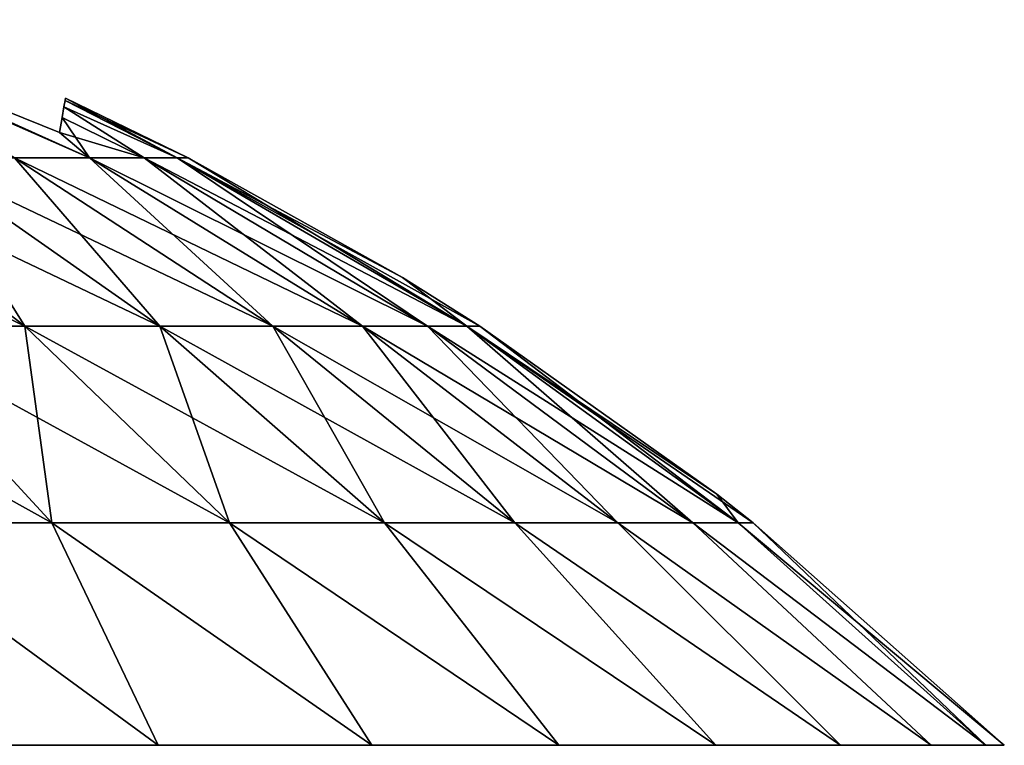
# Model space of a CAD drawing. Header units: millimetres. Extents: x -112 to 112, y -55 to 40.
# Tile 145 of 171: x 14.346 to 15.528, y 39.057 to 39.927. Entities that reach past the tile are written whole.
import ezdxf

# ---------------------------------------------------------------- set-up
doc = ezdxf.new("R2010")
doc.units = ezdxf.units.MM
doc.header["$LTSCALE"] = 52.148148
for name, color, linetype in [('109', 7, 'CONTINUOUS'), ('110', 7, 'CONTINUOUS'), ('111', 7, 'CONTINUOUS'), ('112', 7, 'CONTINUOUS')]:
    doc.layers.add(name, color=color, linetype=linetype)

msp = doc.modelspace()

# ---------------------------------------------------------------- linework, layer by layer
at = {"layer": '109', "color": 253, "linetype": 'Continuous', "true_color": 0x999999}
for points in [[(14.0925, 39.9138, 13.3155), (14.0539, 39.9274, 13.3179), (14.4302, 39.7616, 13.3735), (14.0925, 39.9138, 13.3155)], [(14.4302, 39.7616, 13.3735), (14.0539, 39.9274, 13.3179), (14.34, 39.7616, 13.574), (14.4302, 39.7616, 13.3735)], [(14.394, 39.7921, 13.294), (14.0925, 39.9138, 13.3155), (14.4302, 39.7616, 13.3735), (14.394, 39.7921, 13.294)], [(14.4008, 39.8306, 12.8708), (14.3995, 39.8228, 13.0126), (14.5353, 39.7616, 12.9474), (14.4008, 39.8306, 12.8708)], [(14.4013, 39.8332, 12.7279), (14.4008, 39.8306, 12.8708), (14.5485, 39.7616, 12.7279), (14.4013, 39.8332, 12.7279)], [(14.5485, 39.7616, 12.7279), (14.4008, 39.8306, 12.8708), (14.5353, 39.7616, 12.9474), (14.5485, 39.7616, 12.7279)], [(14.3995, 39.8228, 13.0126), (14.3972, 39.81, 13.1537), (14.4956, 39.7616, 13.1636), (14.3995, 39.8228, 13.0126)], [(14.5353, 39.7616, 12.9474), (14.3995, 39.8228, 13.0126), (14.4956, 39.7616, 13.1636), (14.5353, 39.7616, 12.9474)], [(14.3972, 39.81, 13.1537), (14.394, 39.7921, 13.294), (14.4956, 39.7616, 13.1636), (14.3972, 39.81, 13.1537)], [(14.4956, 39.7616, 13.1636), (14.394, 39.7921, 13.294), (14.4302, 39.7616, 13.3735), (14.4956, 39.7616, 13.1636)], [(14.0907, 39.7616, 13.9352), (13.9352, 39.7616, 14.0907), (14.3527, 39.5597, 14.1674), (14.0907, 39.7616, 13.9352)], [(13.9352, 39.7616, 14.0907), (14.1674, 39.5597, 14.3527), (14.3527, 39.5597, 14.1674), (13.9352, 39.7616, 14.0907)], [(14.2263, 39.7616, 13.7622), (14.0907, 39.7616, 13.9352), (14.5144, 39.5597, 13.961), (14.2263, 39.7616, 13.7622)], [(14.0907, 39.7616, 13.9352), (14.3527, 39.5597, 14.1674), (14.5144, 39.5597, 13.961), (14.0907, 39.7616, 13.9352)], [(14.34, 39.7616, 13.574), (14.2263, 39.7616, 13.7622), (14.65, 39.5597, 13.7367), (14.34, 39.7616, 13.574)], [(14.2263, 39.7616, 13.7622), (14.5144, 39.5597, 13.961), (14.65, 39.5597, 13.7367), (14.2263, 39.7616, 13.7622)], [(14.4302, 39.7616, 13.3735), (14.34, 39.7616, 13.574), (14.7576, 39.5597, 13.4977), (14.4302, 39.7616, 13.3735)], [(14.34, 39.7616, 13.574), (14.65, 39.5597, 13.7367), (14.7576, 39.5597, 13.4977), (14.34, 39.7616, 13.574)], [(14.4956, 39.7616, 13.1636), (14.4302, 39.7616, 13.3735), (14.8356, 39.5597, 13.2474), (14.4956, 39.7616, 13.1636)], [(14.4302, 39.7616, 13.3735), (14.7576, 39.5597, 13.4977), (14.8356, 39.5597, 13.2474), (14.4302, 39.7616, 13.3735)], [(14.4956, 39.7616, 13.1636), (14.8356, 39.5597, 13.2474), (14.8828, 39.5597, 12.9896), (14.4956, 39.7616, 13.1636)], [(14.5353, 39.7616, 12.9474), (14.4956, 39.7616, 13.1636), (14.8828, 39.5597, 12.9896), (14.5353, 39.7616, 12.9474)], [(14.5353, 39.7616, 12.9474), (14.8987, 39.5597, 12.7279), (14.8057, 39.618, 12.7279), (14.5353, 39.7616, 12.9474)], [(14.5485, 39.7616, 12.7279), (14.5353, 39.7616, 12.9474), (14.8057, 39.618, 12.7279), (14.5485, 39.7616, 12.7279)], [(14.5353, 39.7616, 12.9474), (14.8828, 39.5597, 12.9896), (14.8987, 39.5597, 12.7279), (14.5353, 39.7616, 12.9474)], [(14.1473, 39.3235, 14.7843), (14.3849, 39.3235, 14.5982), (13.961, 39.5597, 14.5144), (14.1473, 39.3235, 14.7843)], [(13.961, 39.5597, 14.5144), (14.3849, 39.3235, 14.5982), (14.1674, 39.5597, 14.3527), (13.961, 39.5597, 14.5144)], [(14.3849, 39.3235, 14.5982), (14.5982, 39.3235, 14.3849), (14.1674, 39.5597, 14.3527), (14.3849, 39.3235, 14.5982)], [(14.1674, 39.5597, 14.3527), (14.5982, 39.3235, 14.3849), (14.3527, 39.5597, 14.1674), (14.1674, 39.5597, 14.3527)], [(14.3527, 39.5597, 14.1674), (14.7843, 39.3235, 14.1473), (14.5144, 39.5597, 13.961), (14.3527, 39.5597, 14.1674)], [(14.5982, 39.3235, 14.3849), (14.7843, 39.3235, 14.1473), (14.3527, 39.5597, 14.1674), (14.5982, 39.3235, 14.3849)], [(14.5144, 39.5597, 13.961), (14.9404, 39.3235, 13.8891), (14.65, 39.5597, 13.7367), (14.5144, 39.5597, 13.961)], [(14.7843, 39.3235, 14.1473), (14.9404, 39.3235, 13.8891), (14.5144, 39.5597, 13.961), (14.7843, 39.3235, 14.1473)], [(14.9404, 39.3235, 13.8891), (15.0643, 39.3235, 13.614), (14.65, 39.5597, 13.7367), (14.9404, 39.3235, 13.8891)], [(14.65, 39.5597, 13.7367), (15.0643, 39.3235, 13.614), (14.7576, 39.5597, 13.4977), (14.65, 39.5597, 13.7367)], [(15.0643, 39.3235, 13.614), (15.154, 39.3235, 13.3259), (14.7576, 39.5597, 13.4977), (15.0643, 39.3235, 13.614)], [(14.7576, 39.5597, 13.4977), (15.154, 39.3235, 13.3259), (14.8356, 39.5597, 13.2474), (14.7576, 39.5597, 13.4977)], [(15.154, 39.3235, 13.3259), (15.2084, 39.3235, 13.0291), (14.8356, 39.5597, 13.2474), (15.154, 39.3235, 13.3259)], [(14.8356, 39.5597, 13.2474), (15.2084, 39.3235, 13.0291), (14.8828, 39.5597, 12.9896), (14.8356, 39.5597, 13.2474)], [(15.2084, 39.3235, 13.0291), (15.2266, 39.3235, 12.7279), (14.8828, 39.5597, 12.9896), (15.2084, 39.3235, 13.0291)], [(15.2266, 39.3235, 12.7279), (15.1829, 39.358, 12.7279), (14.8828, 39.5597, 12.9896), (15.2266, 39.3235, 12.7279)], [(14.8828, 39.5597, 12.9896), (15.1829, 39.358, 12.7279), (14.8987, 39.5597, 12.7279), (14.8828, 39.5597, 12.9896)], [(14.2282, 39.0566, 15.092), (14.5127, 39.0566, 14.8854), (14.1473, 39.3235, 14.7843), (14.2282, 39.0566, 15.092)], [(14.1473, 39.3235, 14.7843), (14.5127, 39.0566, 14.8854), (14.3849, 39.3235, 14.5982), (14.1473, 39.3235, 14.7843)], [(14.5127, 39.0566, 14.8854), (14.769, 39.0566, 14.6447), (14.3849, 39.3235, 14.5982), (14.5127, 39.0566, 14.8854)], [(14.3849, 39.3235, 14.5982), (14.769, 39.0566, 14.6447), (14.5982, 39.3235, 14.3849), (14.3849, 39.3235, 14.5982)], [(14.769, 39.0566, 14.6447), (14.9932, 39.0566, 14.3737), (14.5982, 39.3235, 14.3849), (14.769, 39.0566, 14.6447)], [(14.5982, 39.3235, 14.3849), (14.9932, 39.0566, 14.3737), (14.7843, 39.3235, 14.1473), (14.5982, 39.3235, 14.3849)], [(14.9932, 39.0566, 14.3737), (15.1816, 39.0566, 14.0768), (14.7843, 39.3235, 14.1473), (14.9932, 39.0566, 14.3737)], [(14.7843, 39.3235, 14.1473), (15.1816, 39.0566, 14.0768), (14.9404, 39.3235, 13.8891), (14.7843, 39.3235, 14.1473)], [(15.1816, 39.0566, 14.0768), (15.3313, 39.0566, 13.7587), (14.9404, 39.3235, 13.8891), (15.1816, 39.0566, 14.0768)], [(14.9404, 39.3235, 13.8891), (15.3313, 39.0566, 13.7587), (15.0643, 39.3235, 13.614), (14.9404, 39.3235, 13.8891)], [(15.3313, 39.0566, 13.7587), (15.44, 39.0566, 13.4243), (15.0643, 39.3235, 13.614), (15.3313, 39.0566, 13.7587)], [(15.0643, 39.3235, 13.614), (15.44, 39.0566, 13.4243), (15.154, 39.3235, 13.3259), (15.0643, 39.3235, 13.614)], [(15.44, 39.0566, 13.4243), (15.5058, 39.0566, 13.0789), (15.154, 39.3235, 13.3259), (15.44, 39.0566, 13.4243)], [(15.154, 39.3235, 13.3259), (15.5058, 39.0566, 13.0789), (15.2084, 39.3235, 13.0291), (15.154, 39.3235, 13.3259)], [(15.5058, 39.0566, 13.0789), (15.5279, 39.0566, 12.7279), (15.2084, 39.3235, 13.0291), (15.5058, 39.0566, 13.0789)], [(15.2084, 39.3235, 13.0291), (15.5279, 39.0566, 12.7279), (15.2266, 39.3235, 12.7279), (15.2084, 39.3235, 13.0291)]]:
    msp.add_3dface(points, dxfattribs=at)
at = {"layer": '110', "color": 253, "linetype": 'Continuous', "true_color": 0x999999}
for points in [[(14.4302, 39.7616, 12.0823), (14.34, 39.7616, 11.8818), (14.0926, 39.9138, 12.1403), (14.4302, 39.7616, 12.0823)], [(14.394, 39.7921, 12.1618), (14.4302, 39.7616, 12.0823), (14.0926, 39.9138, 12.1403), (14.394, 39.7921, 12.1618)], [(14.4008, 39.8306, 12.5852), (14.5353, 39.7616, 12.5085), (14.3995, 39.8228, 12.4434), (14.4008, 39.8306, 12.5852)], [(14.4013, 39.8332, 12.7279), (14.5353, 39.7616, 12.5085), (14.4008, 39.8306, 12.5852), (14.4013, 39.8332, 12.7279)], [(14.4013, 39.8332, 12.7279), (14.5485, 39.7616, 12.7279), (14.5353, 39.7616, 12.5085), (14.4013, 39.8332, 12.7279)], [(14.3995, 39.8228, 12.4434), (14.4956, 39.7616, 12.2922), (14.3972, 39.81, 12.3023), (14.3995, 39.8228, 12.4434)], [(14.5353, 39.7616, 12.5085), (14.4956, 39.7616, 12.2922), (14.3995, 39.8228, 12.4434), (14.5353, 39.7616, 12.5085)], [(14.3972, 39.81, 12.3023), (14.4302, 39.7616, 12.0823), (14.394, 39.7921, 12.1618), (14.3972, 39.81, 12.3023)], [(14.4956, 39.7616, 12.2922), (14.4302, 39.7616, 12.0823), (14.3972, 39.81, 12.3023), (14.4956, 39.7616, 12.2922)], [(14.0907, 39.7616, 11.5206), (14.2263, 39.7616, 11.6937), (14.3527, 39.5597, 11.2885), (14.0907, 39.7616, 11.5206)], [(14.0907, 39.7616, 11.5206), (14.3527, 39.5597, 11.2885), (14.1674, 39.5597, 11.1031), (14.0907, 39.7616, 11.5206)], [(14.2263, 39.7616, 11.6937), (14.5144, 39.5597, 11.4948), (14.3527, 39.5597, 11.2885), (14.2263, 39.7616, 11.6937)], [(14.2263, 39.7616, 11.6937), (14.34, 39.7616, 11.8818), (14.5144, 39.5597, 11.4948), (14.2263, 39.7616, 11.6937)], [(14.34, 39.7616, 11.8818), (14.4302, 39.7616, 12.0823), (14.65, 39.5597, 11.7191), (14.34, 39.7616, 11.8818)], [(14.34, 39.7616, 11.8818), (14.65, 39.5597, 11.7191), (14.5144, 39.5597, 11.4948), (14.34, 39.7616, 11.8818)], [(14.4302, 39.7616, 12.0823), (14.4956, 39.7616, 12.2922), (14.7576, 39.5597, 11.9582), (14.4302, 39.7616, 12.0823)], [(14.4302, 39.7616, 12.0823), (14.7576, 39.5597, 11.9582), (14.65, 39.5597, 11.7191), (14.4302, 39.7616, 12.0823)], [(14.4956, 39.7616, 12.2922), (14.8356, 39.5597, 12.2084), (14.7576, 39.5597, 11.9582), (14.4956, 39.7616, 12.2922)], [(14.4956, 39.7616, 12.2922), (14.5353, 39.7616, 12.5085), (14.8356, 39.5597, 12.2084), (14.4956, 39.7616, 12.2922)], [(14.5353, 39.7616, 12.5085), (14.8828, 39.5597, 12.4663), (14.8356, 39.5597, 12.2084), (14.5353, 39.7616, 12.5085)], [(14.5353, 39.7616, 12.5085), (14.5485, 39.7616, 12.7279), (14.8828, 39.5597, 12.4663), (14.5353, 39.7616, 12.5085)], [(14.5485, 39.7616, 12.7279), (14.8057, 39.618, 12.7279), (14.8828, 39.5597, 12.4663), (14.5485, 39.7616, 12.7279)], [(14.8057, 39.618, 12.7279), (14.8987, 39.5597, 12.7279), (14.8828, 39.5597, 12.4663), (14.8057, 39.618, 12.7279)], [(14.3849, 39.3235, 10.8576), (14.1473, 39.3235, 10.6715), (14.1674, 39.5597, 11.1031), (14.3849, 39.3235, 10.8576)], [(14.3527, 39.5597, 11.2885), (14.3849, 39.3235, 10.8576), (14.1674, 39.5597, 11.1031), (14.3527, 39.5597, 11.2885)], [(14.5144, 39.5597, 11.4948), (14.5982, 39.3235, 11.071), (14.3527, 39.5597, 11.2885), (14.5144, 39.5597, 11.4948)], [(14.5982, 39.3235, 11.071), (14.3849, 39.3235, 10.8576), (14.3527, 39.5597, 11.2885), (14.5982, 39.3235, 11.071)], [(14.7843, 39.3235, 11.3085), (14.5982, 39.3235, 11.071), (14.5144, 39.5597, 11.4948), (14.7843, 39.3235, 11.3085)], [(14.65, 39.5597, 11.7191), (14.7843, 39.3235, 11.3085), (14.5144, 39.5597, 11.4948), (14.65, 39.5597, 11.7191)], [(14.9404, 39.3235, 11.5667), (14.7843, 39.3235, 11.3085), (14.65, 39.5597, 11.7191), (14.9404, 39.3235, 11.5667)], [(14.7576, 39.5597, 11.9582), (14.9404, 39.3235, 11.5667), (14.65, 39.5597, 11.7191), (14.7576, 39.5597, 11.9582)], [(15.0643, 39.3235, 11.8419), (14.9404, 39.3235, 11.5667), (14.7576, 39.5597, 11.9582), (15.0643, 39.3235, 11.8419)], [(14.8356, 39.5597, 12.2084), (15.0643, 39.3235, 11.8419), (14.7576, 39.5597, 11.9582), (14.8356, 39.5597, 12.2084)], [(15.154, 39.3235, 12.1299), (15.0643, 39.3235, 11.8419), (14.8356, 39.5597, 12.2084), (15.154, 39.3235, 12.1299)], [(14.8828, 39.5597, 12.4663), (15.154, 39.3235, 12.1299), (14.8356, 39.5597, 12.2084), (14.8828, 39.5597, 12.4663)], [(15.2084, 39.3235, 12.4267), (15.154, 39.3235, 12.1299), (14.8828, 39.5597, 12.4663), (15.2084, 39.3235, 12.4267)], [(14.8987, 39.5597, 12.7279), (15.2084, 39.3235, 12.4267), (14.8828, 39.5597, 12.4663), (14.8987, 39.5597, 12.7279)], [(14.8987, 39.5597, 12.7279), (15.1829, 39.358, 12.7279), (15.2084, 39.3235, 12.4267), (14.8987, 39.5597, 12.7279)], [(15.1829, 39.358, 12.7279), (15.2266, 39.3235, 12.7279), (15.2084, 39.3235, 12.4267), (15.1829, 39.358, 12.7279)], [(14.5127, 39.0566, 10.5705), (14.2282, 39.0566, 10.3638), (14.1473, 39.3235, 10.6715), (14.5127, 39.0566, 10.5705)], [(14.3849, 39.3235, 10.8576), (14.5127, 39.0566, 10.5705), (14.1473, 39.3235, 10.6715), (14.3849, 39.3235, 10.8576)], [(14.769, 39.0566, 10.8112), (14.5127, 39.0566, 10.5705), (14.3849, 39.3235, 10.8576), (14.769, 39.0566, 10.8112)], [(14.5982, 39.3235, 11.071), (14.769, 39.0566, 10.8112), (14.3849, 39.3235, 10.8576), (14.5982, 39.3235, 11.071)], [(14.9932, 39.0566, 11.0821), (14.769, 39.0566, 10.8112), (14.5982, 39.3235, 11.071), (14.9932, 39.0566, 11.0821)], [(14.7843, 39.3235, 11.3085), (14.9932, 39.0566, 11.0821), (14.5982, 39.3235, 11.071), (14.7843, 39.3235, 11.3085)], [(15.1816, 39.0566, 11.379), (14.9932, 39.0566, 11.0821), (14.7843, 39.3235, 11.3085), (15.1816, 39.0566, 11.379)], [(14.9404, 39.3235, 11.5667), (15.1816, 39.0566, 11.379), (14.7843, 39.3235, 11.3085), (14.9404, 39.3235, 11.5667)], [(15.3313, 39.0566, 11.6972), (15.1816, 39.0566, 11.379), (14.9404, 39.3235, 11.5667), (15.3313, 39.0566, 11.6972)], [(15.0643, 39.3235, 11.8419), (15.3313, 39.0566, 11.6972), (14.9404, 39.3235, 11.5667), (15.0643, 39.3235, 11.8419)], [(15.154, 39.3235, 12.1299), (15.44, 39.0566, 12.0316), (15.0643, 39.3235, 11.8419), (15.154, 39.3235, 12.1299)], [(15.44, 39.0566, 12.0316), (15.3313, 39.0566, 11.6972), (15.0643, 39.3235, 11.8419), (15.44, 39.0566, 12.0316)], [(15.2084, 39.3235, 12.4267), (15.5058, 39.0566, 12.377), (15.154, 39.3235, 12.1299), (15.2084, 39.3235, 12.4267)], [(15.5058, 39.0566, 12.377), (15.44, 39.0566, 12.0316), (15.154, 39.3235, 12.1299), (15.5058, 39.0566, 12.377)], [(15.2266, 39.3235, 12.7279), (15.5058, 39.0566, 12.377), (15.2084, 39.3235, 12.4267), (15.2266, 39.3235, 12.7279)], [(15.2266, 39.3235, 12.7279), (15.5279, 39.0566, 12.7279), (15.5058, 39.0566, 12.377), (15.2266, 39.3235, 12.7279)]]:
    msp.add_3dface(points, dxfattribs=at)
at = {"layer": '111', "color": 253, "linetype": 'Continuous', "true_color": 0x999999}
for points in [[(14.0925, 39.9138, -12.1403), (14.0539, 39.9274, -12.138), (14.4302, 39.7616, -12.0823), (14.0925, 39.9138, -12.1403)], [(14.4302, 39.7616, -12.0823), (14.0539, 39.9274, -12.138), (14.34, 39.7616, -11.8818), (14.4302, 39.7616, -12.0823)], [(14.394, 39.7921, -12.1618), (14.0925, 39.9138, -12.1403), (14.4302, 39.7616, -12.0823), (14.394, 39.7921, -12.1618)], [(14.4008, 39.8306, -12.5851), (14.3995, 39.8228, -12.4433), (14.5353, 39.7616, -12.5085), (14.4008, 39.8306, -12.5851)], [(14.4013, 39.8332, -12.7279), (14.4008, 39.8306, -12.5851), (14.5485, 39.7616, -12.7279), (14.4013, 39.8332, -12.7279)], [(14.5485, 39.7616, -12.7279), (14.4008, 39.8306, -12.5851), (14.5353, 39.7616, -12.5085), (14.5485, 39.7616, -12.7279)], [(14.3995, 39.8228, -12.4433), (14.3972, 39.81, -12.3022), (14.4956, 39.7616, -12.2922), (14.3995, 39.8228, -12.4433)], [(14.5353, 39.7616, -12.5085), (14.3995, 39.8228, -12.4433), (14.4956, 39.7616, -12.2922), (14.5353, 39.7616, -12.5085)], [(14.3972, 39.81, -12.3022), (14.394, 39.7921, -12.1618), (14.4956, 39.7616, -12.2922), (14.3972, 39.81, -12.3022)], [(14.4956, 39.7616, -12.2922), (14.394, 39.7921, -12.1618), (14.4302, 39.7616, -12.0823), (14.4956, 39.7616, -12.2922)], [(14.0907, 39.7616, -11.5206), (13.9352, 39.7616, -11.3652), (14.3527, 39.5597, -11.2885), (14.0907, 39.7616, -11.5206)], [(13.9352, 39.7616, -11.3652), (14.1674, 39.5597, -11.1031), (14.3527, 39.5597, -11.2885), (13.9352, 39.7616, -11.3652)], [(14.2263, 39.7616, -11.6937), (14.0907, 39.7616, -11.5206), (14.5144, 39.5597, -11.4948), (14.2263, 39.7616, -11.6937)], [(14.0907, 39.7616, -11.5206), (14.3527, 39.5597, -11.2885), (14.5144, 39.5597, -11.4948), (14.0907, 39.7616, -11.5206)], [(14.34, 39.7616, -11.8818), (14.2263, 39.7616, -11.6937), (14.65, 39.5597, -11.7191), (14.34, 39.7616, -11.8818)], [(14.2263, 39.7616, -11.6937), (14.5144, 39.5597, -11.4948), (14.65, 39.5597, -11.7191), (14.2263, 39.7616, -11.6937)], [(14.4302, 39.7616, -12.0823), (14.34, 39.7616, -11.8818), (14.7576, 39.5597, -11.9582), (14.4302, 39.7616, -12.0823)], [(14.34, 39.7616, -11.8818), (14.65, 39.5597, -11.7191), (14.7576, 39.5597, -11.9582), (14.34, 39.7616, -11.8818)], [(14.4302, 39.7616, -12.0823), (14.7576, 39.5597, -11.9582), (14.8356, 39.5597, -12.2084), (14.4302, 39.7616, -12.0823)], [(14.4956, 39.7616, -12.2922), (14.4302, 39.7616, -12.0823), (14.8356, 39.5597, -12.2084), (14.4956, 39.7616, -12.2922)], [(14.4956, 39.7616, -12.2922), (14.8356, 39.5597, -12.2084), (14.8828, 39.5597, -12.4663), (14.4956, 39.7616, -12.2922)], [(14.5353, 39.7616, -12.5085), (14.4956, 39.7616, -12.2922), (14.8828, 39.5597, -12.4663), (14.5353, 39.7616, -12.5085)], [(14.5485, 39.7616, -12.7279), (14.5353, 39.7616, -12.5085), (14.8057, 39.618, -12.7279), (14.5485, 39.7616, -12.7279)], [(14.5353, 39.7616, -12.5085), (14.8828, 39.5597, -12.4663), (14.8987, 39.5597, -12.7279), (14.5353, 39.7616, -12.5085)], [(14.5353, 39.7616, -12.5085), (14.8987, 39.5597, -12.7279), (14.8057, 39.618, -12.7279), (14.5353, 39.7616, -12.5085)], [(14.1473, 39.3235, -10.6715), (14.3849, 39.3235, -10.8576), (13.961, 39.5597, -10.9414), (14.1473, 39.3235, -10.6715)], [(13.961, 39.5597, -10.9414), (14.3849, 39.3235, -10.8576), (14.1674, 39.5597, -11.1031), (13.961, 39.5597, -10.9414)], [(14.3849, 39.3235, -10.8576), (14.5982, 39.3235, -11.071), (14.1674, 39.5597, -11.1031), (14.3849, 39.3235, -10.8576)], [(14.1674, 39.5597, -11.1031), (14.5982, 39.3235, -11.071), (14.3527, 39.5597, -11.2885), (14.1674, 39.5597, -11.1031)], [(14.3527, 39.5597, -11.2885), (14.7843, 39.3235, -11.3085), (14.5144, 39.5597, -11.4948), (14.3527, 39.5597, -11.2885)], [(14.5982, 39.3235, -11.071), (14.7843, 39.3235, -11.3085), (14.3527, 39.5597, -11.2885), (14.5982, 39.3235, -11.071)], [(14.7843, 39.3235, -11.3085), (14.9404, 39.3235, -11.5667), (14.5144, 39.5597, -11.4948), (14.7843, 39.3235, -11.3085)], [(14.5144, 39.5597, -11.4948), (14.9404, 39.3235, -11.5667), (14.65, 39.5597, -11.7191), (14.5144, 39.5597, -11.4948)], [(14.9404, 39.3235, -11.5667), (15.0643, 39.3235, -11.8419), (14.65, 39.5597, -11.7191), (14.9404, 39.3235, -11.5667)], [(14.65, 39.5597, -11.7191), (15.0643, 39.3235, -11.8419), (14.7576, 39.5597, -11.9582), (14.65, 39.5597, -11.7191)], [(15.0643, 39.3235, -11.8419), (15.154, 39.3235, -12.1299), (14.7576, 39.5597, -11.9582), (15.0643, 39.3235, -11.8419)], [(14.7576, 39.5597, -11.9582), (15.154, 39.3235, -12.1299), (14.8356, 39.5597, -12.2084), (14.7576, 39.5597, -11.9582)], [(15.154, 39.3235, -12.1299), (15.2084, 39.3235, -12.4267), (14.8356, 39.5597, -12.2084), (15.154, 39.3235, -12.1299)], [(14.8356, 39.5597, -12.2084), (15.2084, 39.3235, -12.4267), (14.8828, 39.5597, -12.4663), (14.8356, 39.5597, -12.2084)], [(15.2084, 39.3235, -12.4267), (15.2266, 39.3235, -12.7279), (14.8828, 39.5597, -12.4663), (15.2084, 39.3235, -12.4267)], [(15.2266, 39.3235, -12.7279), (15.1829, 39.358, -12.7279), (14.8828, 39.5597, -12.4663), (15.2266, 39.3235, -12.7279)], [(14.8828, 39.5597, -12.4663), (15.1829, 39.358, -12.7279), (14.8987, 39.5597, -12.7279), (14.8828, 39.5597, -12.4663)], [(14.1473, 39.3235, -10.6715), (14.5127, 39.0566, -10.5705), (14.3849, 39.3235, -10.8576), (14.1473, 39.3235, -10.6715)], [(14.2282, 39.0566, -10.3638), (14.5127, 39.0566, -10.5705), (14.1473, 39.3235, -10.6715), (14.2282, 39.0566, -10.3638)], [(14.5127, 39.0566, -10.5705), (14.769, 39.0566, -10.8112), (14.3849, 39.3235, -10.8576), (14.5127, 39.0566, -10.5705)], [(14.3849, 39.3235, -10.8576), (14.769, 39.0566, -10.8112), (14.5982, 39.3235, -11.071), (14.3849, 39.3235, -10.8576)], [(14.769, 39.0566, -10.8112), (14.9932, 39.0566, -11.0821), (14.5982, 39.3235, -11.071), (14.769, 39.0566, -10.8112)], [(14.5982, 39.3235, -11.071), (14.9932, 39.0566, -11.0821), (14.7843, 39.3235, -11.3085), (14.5982, 39.3235, -11.071)], [(14.9932, 39.0566, -11.0821), (15.1816, 39.0566, -11.379), (14.7843, 39.3235, -11.3085), (14.9932, 39.0566, -11.0821)], [(14.7843, 39.3235, -11.3085), (15.1816, 39.0566, -11.379), (14.9404, 39.3235, -11.5667), (14.7843, 39.3235, -11.3085)], [(15.1816, 39.0566, -11.379), (15.3313, 39.0566, -11.6972), (14.9404, 39.3235, -11.5667), (15.1816, 39.0566, -11.379)], [(14.9404, 39.3235, -11.5667), (15.3313, 39.0566, -11.6972), (15.0643, 39.3235, -11.8419), (14.9404, 39.3235, -11.5667)], [(15.3313, 39.0566, -11.6972), (15.44, 39.0566, -12.0316), (15.0643, 39.3235, -11.8419), (15.3313, 39.0566, -11.6972)], [(15.0643, 39.3235, -11.8419), (15.44, 39.0566, -12.0316), (15.154, 39.3235, -12.1299), (15.0643, 39.3235, -11.8419)], [(15.44, 39.0566, -12.0316), (15.5058, 39.0566, -12.377), (15.154, 39.3235, -12.1299), (15.44, 39.0566, -12.0316)], [(15.154, 39.3235, -12.1299), (15.5058, 39.0566, -12.377), (15.2084, 39.3235, -12.4267), (15.154, 39.3235, -12.1299)], [(15.5058, 39.0566, -12.377), (15.5279, 39.0566, -12.7279), (15.2084, 39.3235, -12.4267), (15.5058, 39.0566, -12.377)], [(15.2084, 39.3235, -12.4267), (15.5279, 39.0566, -12.7279), (15.2266, 39.3235, -12.7279), (15.2084, 39.3235, -12.4267)]]:
    msp.add_3dface(points, dxfattribs=at)
at = {"layer": '112', "color": 253, "linetype": 'Continuous', "true_color": 0x999999}
for points in [[(14.4302, 39.7616, -13.3735), (14.34, 39.7616, -13.574), (14.0926, 39.9138, -13.3155), (14.4302, 39.7616, -13.3735)], [(14.394, 39.7921, -13.294), (14.4302, 39.7616, -13.3735), (14.0926, 39.9138, -13.3155), (14.394, 39.7921, -13.294)], [(14.4008, 39.8306, -12.8706), (14.5353, 39.7616, -12.9474), (14.3995, 39.8228, -13.0124), (14.4008, 39.8306, -12.8706)], [(14.4013, 39.8332, -12.7279), (14.5353, 39.7616, -12.9474), (14.4008, 39.8306, -12.8706), (14.4013, 39.8332, -12.7279)], [(14.4013, 39.8332, -12.7279), (14.5485, 39.7616, -12.7279), (14.5353, 39.7616, -12.9474), (14.4013, 39.8332, -12.7279)], [(14.3995, 39.8228, -13.0124), (14.4956, 39.7616, -13.1636), (14.3972, 39.81, -13.1535), (14.3995, 39.8228, -13.0124)], [(14.5353, 39.7616, -12.9474), (14.4956, 39.7616, -13.1636), (14.3995, 39.8228, -13.0124), (14.5353, 39.7616, -12.9474)], [(14.3972, 39.81, -13.1535), (14.4302, 39.7616, -13.3735), (14.394, 39.7921, -13.294), (14.3972, 39.81, -13.1535)], [(14.4956, 39.7616, -13.1636), (14.4302, 39.7616, -13.3735), (14.3972, 39.81, -13.1535), (14.4956, 39.7616, -13.1636)], [(14.0907, 39.7616, -13.9352), (14.2263, 39.7616, -13.7622), (14.3527, 39.5597, -14.1674), (14.0907, 39.7616, -13.9352)], [(14.0907, 39.7616, -13.9352), (14.3527, 39.5597, -14.1674), (14.1674, 39.5597, -14.3527), (14.0907, 39.7616, -13.9352)], [(14.2263, 39.7616, -13.7622), (14.5144, 39.5597, -13.961), (14.3527, 39.5597, -14.1674), (14.2263, 39.7616, -13.7622)], [(14.2263, 39.7616, -13.7622), (14.34, 39.7616, -13.574), (14.5144, 39.5597, -13.961), (14.2263, 39.7616, -13.7622)], [(14.34, 39.7616, -13.574), (14.4302, 39.7616, -13.3735), (14.65, 39.5597, -13.7367), (14.34, 39.7616, -13.574)], [(14.34, 39.7616, -13.574), (14.65, 39.5597, -13.7367), (14.5144, 39.5597, -13.961), (14.34, 39.7616, -13.574)], [(14.4302, 39.7616, -13.3735), (14.4956, 39.7616, -13.1636), (14.7576, 39.5597, -13.4977), (14.4302, 39.7616, -13.3735)], [(14.4302, 39.7616, -13.3735), (14.7576, 39.5597, -13.4977), (14.65, 39.5597, -13.7367), (14.4302, 39.7616, -13.3735)], [(14.4956, 39.7616, -13.1636), (14.8356, 39.5597, -13.2474), (14.7576, 39.5597, -13.4977), (14.4956, 39.7616, -13.1636)], [(14.4956, 39.7616, -13.1636), (14.5353, 39.7616, -12.9474), (14.8356, 39.5597, -13.2474), (14.4956, 39.7616, -13.1636)], [(14.5353, 39.7616, -12.9474), (14.8828, 39.5597, -12.9896), (14.8356, 39.5597, -13.2474), (14.5353, 39.7616, -12.9474)], [(14.5353, 39.7616, -12.9474), (14.5485, 39.7616, -12.7279), (14.8828, 39.5597, -12.9896), (14.5353, 39.7616, -12.9474)], [(14.5485, 39.7616, -12.7279), (14.8057, 39.618, -12.7279), (14.8828, 39.5597, -12.9896), (14.5485, 39.7616, -12.7279)], [(14.8057, 39.618, -12.7279), (14.8987, 39.5597, -12.7279), (14.8828, 39.5597, -12.9896), (14.8057, 39.618, -12.7279)], [(14.3849, 39.3235, -14.5982), (14.1473, 39.3235, -14.7843), (14.1674, 39.5597, -14.3527), (14.3849, 39.3235, -14.5982)], [(14.3527, 39.5597, -14.1674), (14.3849, 39.3235, -14.5982), (14.1674, 39.5597, -14.3527), (14.3527, 39.5597, -14.1674)], [(14.5144, 39.5597, -13.961), (14.5982, 39.3235, -14.3849), (14.3527, 39.5597, -14.1674), (14.5144, 39.5597, -13.961)], [(14.5982, 39.3235, -14.3849), (14.3849, 39.3235, -14.5982), (14.3527, 39.5597, -14.1674), (14.5982, 39.3235, -14.3849)], [(14.7843, 39.3235, -14.1473), (14.5982, 39.3235, -14.3849), (14.5144, 39.5597, -13.961), (14.7843, 39.3235, -14.1473)], [(14.65, 39.5597, -13.7367), (14.7843, 39.3235, -14.1473), (14.5144, 39.5597, -13.961), (14.65, 39.5597, -13.7367)], [(14.9404, 39.3235, -13.8891), (14.7843, 39.3235, -14.1473), (14.65, 39.5597, -13.7367), (14.9404, 39.3235, -13.8891)], [(14.7576, 39.5597, -13.4977), (14.9404, 39.3235, -13.8891), (14.65, 39.5597, -13.7367), (14.7576, 39.5597, -13.4977)], [(15.0643, 39.3235, -13.614), (14.9404, 39.3235, -13.8891), (14.7576, 39.5597, -13.4977), (15.0643, 39.3235, -13.614)], [(14.8356, 39.5597, -13.2474), (15.0643, 39.3235, -13.614), (14.7576, 39.5597, -13.4977), (14.8356, 39.5597, -13.2474)], [(15.154, 39.3235, -13.3259), (15.0643, 39.3235, -13.614), (14.8356, 39.5597, -13.2474), (15.154, 39.3235, -13.3259)], [(14.8828, 39.5597, -12.9896), (15.154, 39.3235, -13.3259), (14.8356, 39.5597, -13.2474), (14.8828, 39.5597, -12.9896)], [(15.2084, 39.3235, -13.0291), (15.154, 39.3235, -13.3259), (14.8828, 39.5597, -12.9896), (15.2084, 39.3235, -13.0291)], [(14.8987, 39.5597, -12.7279), (15.2084, 39.3235, -13.0291), (14.8828, 39.5597, -12.9896), (14.8987, 39.5597, -12.7279)], [(14.8987, 39.5597, -12.7279), (15.1829, 39.358, -12.7279), (15.2084, 39.3235, -13.0291), (14.8987, 39.5597, -12.7279)], [(15.1829, 39.358, -12.7279), (15.2266, 39.3235, -12.7279), (15.2084, 39.3235, -13.0291), (15.1829, 39.358, -12.7279)], [(14.5127, 39.0566, -14.8854), (14.2282, 39.0566, -15.092), (14.1473, 39.3235, -14.7843), (14.5127, 39.0566, -14.8854)], [(14.3849, 39.3235, -14.5982), (14.5127, 39.0566, -14.8854), (14.1473, 39.3235, -14.7843), (14.3849, 39.3235, -14.5982)], [(14.769, 39.0566, -14.6447), (14.5127, 39.0566, -14.8854), (14.3849, 39.3235, -14.5982), (14.769, 39.0566, -14.6447)], [(14.5982, 39.3235, -14.3849), (14.769, 39.0566, -14.6447), (14.3849, 39.3235, -14.5982), (14.5982, 39.3235, -14.3849)], [(14.9932, 39.0566, -14.3737), (14.769, 39.0566, -14.6447), (14.5982, 39.3235, -14.3849), (14.9932, 39.0566, -14.3737)], [(14.7843, 39.3235, -14.1473), (14.9932, 39.0566, -14.3737), (14.5982, 39.3235, -14.3849), (14.7843, 39.3235, -14.1473)], [(15.1816, 39.0566, -14.0768), (14.9932, 39.0566, -14.3737), (14.7843, 39.3235, -14.1473), (15.1816, 39.0566, -14.0768)], [(14.9404, 39.3235, -13.8891), (15.1816, 39.0566, -14.0768), (14.7843, 39.3235, -14.1473), (14.9404, 39.3235, -13.8891)], [(15.3313, 39.0566, -13.7587), (15.1816, 39.0566, -14.0768), (14.9404, 39.3235, -13.8891), (15.3313, 39.0566, -13.7587)], [(15.0643, 39.3235, -13.614), (15.3313, 39.0566, -13.7587), (14.9404, 39.3235, -13.8891), (15.0643, 39.3235, -13.614)], [(15.154, 39.3235, -13.3259), (15.44, 39.0566, -13.4243), (15.0643, 39.3235, -13.614), (15.154, 39.3235, -13.3259)], [(15.44, 39.0566, -13.4243), (15.3313, 39.0566, -13.7587), (15.0643, 39.3235, -13.614), (15.44, 39.0566, -13.4243)], [(15.2084, 39.3235, -13.0291), (15.5058, 39.0566, -13.0789), (15.154, 39.3235, -13.3259), (15.2084, 39.3235, -13.0291)], [(15.5058, 39.0566, -13.0789), (15.44, 39.0566, -13.4243), (15.154, 39.3235, -13.3259), (15.5058, 39.0566, -13.0789)], [(15.2266, 39.3235, -12.7279), (15.5058, 39.0566, -13.0789), (15.2084, 39.3235, -13.0291), (15.2266, 39.3235, -12.7279)], [(15.2266, 39.3235, -12.7279), (15.5279, 39.0566, -12.7279), (15.5058, 39.0566, -13.0789), (15.2266, 39.3235, -12.7279)]]:
    msp.add_3dface(points, dxfattribs=at)

doc.saveas('drawing.dxf')
